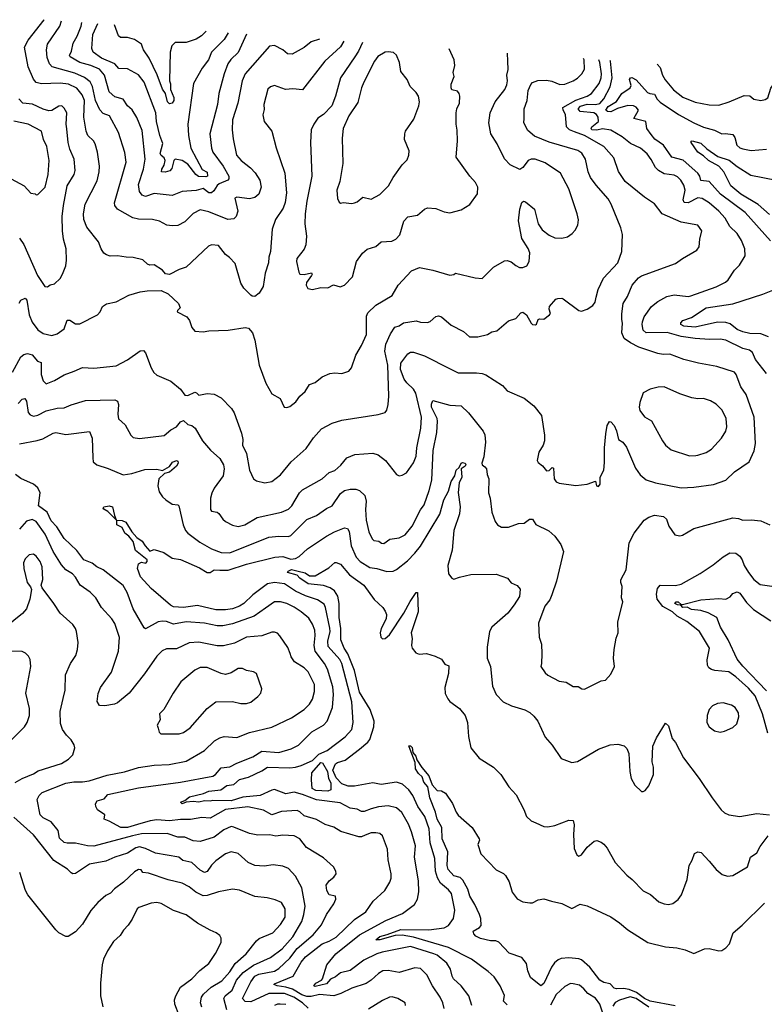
# Model space of a CAD drawing. Extents: x 1245432 to 1420865, y 606325 to 671314.
# Tile 125 of 256: x 1302657 to 1307969, y 660504 to 667531. Entities that reach past the tile are written whole.
import ezdxf

# ---------------------------------------------------------------- set-up
doc = ezdxf.new("R2010")
doc.units = 0

msp = doc.modelspace()

# ---------------------------------------------------------------- linework, layer by layer
at = {"layer": '0CON20XD'}
for points in [[(1304968.4, 667378.5), (1304945, 667338.2), (1304834.7, 667235.3), (1304675, 667030.6), (1304605, 667036.9), (1304552.3, 667032.3), (1304475, 667060), (1304445, 667052.5), (1304427.5, 667035), (1304398, 666925), (1304400.7, 666889.3), (1304390.7, 666850.7), (1304401.2, 666805), (1304456.2, 666735), (1304487.4, 666617.4), (1304547.5, 666435), (1304560.8, 666295), (1304549.6, 666225), (1304536.8, 666185), (1304482.2, 666105), (1304458.2, 666035), (1304445, 665877.5), (1304433.6, 665835), (1304431.1, 665795), (1304407.9, 665722.1), (1304394.2, 665625.8), (1304365, 665580), (1304335, 665556.2), (1304315, 665556.7), (1304305, 665563.8), (1304255, 665613.8), (1304235, 665650), (1304195, 665791.2), (1304154.4, 665834.4), (1304125, 665854), (1304075, 665918.6), (1304025, 665922.9), (1304003.3, 665915), (1303843.3, 665765), (1303795, 665748), (1303725, 665711.2), (1303695.9, 665715.9), (1303675, 665743.8), (1303615, 665782), (1303585, 665779.2), (1303568.8, 665785), (1303535, 665817.5), (1303465, 665833.1), (1303415.4, 665835.4), (1303355, 665845.6), (1303302.8, 665842.8), (1303275, 665851.9), (1303257.5, 665865), (1303236.9, 665895), (1303219.4, 665945), (1303135, 666050.8), (1303113.8, 666105), (1303111.2, 666145), (1303122.7, 666215), (1303209.1, 666380.9), (1303224.6, 666445), (1303226.2, 666485), (1303212.7, 666585), (1303195, 666643.8), (1303182.2, 666665), (1303143.1, 666703.1), (1303130.4, 666735), (1303114.6, 666835), (1303117.8, 666955), (1303102.4, 666995), (1303063.2, 667043.2), (1303005, 667070.3), (1302945, 667076.7), (1302811.9, 667071.9), (1302775, 667081.9), (1302755.5, 667105.5), (1302717.5, 667195), (1302690, 667335), (1302716.2, 667385), (1302830.5, 667529.5), (1302831.1, 667530.7)], [(1304795, 667391.1), (1304735, 667372.2), (1304685, 667332.9), (1304600, 667285), (1304567, 667287), (1304535, 667316.7), (1304475, 667346.2), (1304438.3, 667341.7), (1304266, 667144), (1304243.9, 667095), (1304212.7, 666935), (1304174.6, 666815), (1304171.5, 666745), (1304179.3, 666679.3), (1304203.3, 666565), (1304236.9, 666525), (1304303.2, 666473.2), (1304336.7, 666436.7), (1304368.7, 666385), (1304378.2, 666335), (1304363.7, 666286.3), (1304335, 666262.1), (1304295, 666252.9), (1304206.2, 666263.8), (1304192, 666258), (1304212, 666165), (1304200, 666125), (1304185, 666108.8), (1304142.5, 666105), (1304005, 666159.5), (1303945, 666174.4), (1303895, 666147.1), (1303835, 666088.6), (1303785, 666062), (1303745, 666058.6), (1303707.5, 666065), (1303655, 666092.5), (1303605, 666105.6), (1303505, 666107.5), (1303464.2, 666115.8), (1303355, 666179.4), (1303334.3, 666204.3), (1303333.1, 666223.1), (1303416.2, 666515), (1303406.6, 666583.4), (1303360.5, 666725), (1303297.5, 666845), (1303251.6, 666861.6), (1303228.3, 666888.3), (1303197.5, 666955), (1303176.2, 667055), (1303158.3, 667088.3), (1303118.7, 667118.7), (1303050, 667150), (1302889.4, 667195), (1302868.2, 667215), (1302851.7, 667261.7), (1302848, 667315), (1302855.4, 667355), (1302942, 667485), (1302954.4, 667522)], [(1304274.9, 667428), (1304214.4, 667295.6), (1304162.6, 667247.4), (1304141.1, 667215), (1304115.3, 667145), (1304078.2, 667005), (1304068, 666925), (1304012.5, 666715), (1304024.7, 666615), (1304034.7, 666585), (1304107.5, 666485), (1304149.5, 666415), (1304149.4, 666395), (1304140.6, 666385), (1304080.7, 666359.3), (1304065, 666347.6), (1304041.2, 666308.8), (1304025, 666294), (1304005, 666296.1), (1303965, 666325.3), (1303915, 666312.6), (1303815, 666305.5), (1303745, 666276.5), (1303615, 666290), (1303555, 666269.2), (1303529.2, 666279.2), (1303511.5, 666305), (1303503.8, 666355), (1303540.8, 666465), (1303550.6, 666535), (1303529.5, 666739.5), (1303492.9, 666832.9), (1303458, 666888), (1303426.7, 666916.7), (1303395, 666964.3), (1303335, 666979.6), (1303293.8, 667015), (1303260.8, 667135), (1303225, 667177.8), (1303165, 667203.8), (1303086.3, 667226.3), (1303015.8, 667265.8), (1303012.5, 667275), (1303026.2, 667305), (1303037, 667363), (1303067.6, 667412.4), (1303094.7, 667485), (1303099.4, 667511.7)], [(1304143.5, 667437.4), (1304115, 667388.2), (1304025, 667298.6), (1304002.7, 667245), (1303958.1, 667185), (1303896.9, 667075), (1303856, 666785), (1303860, 666705), (1303876.9, 666615), (1303958.8, 666461.2), (1303995, 666442.2), (1303996, 666414), (1303985, 666408.7), (1303932.2, 666412.2), (1303913.2, 666425), (1303855, 666499.7), (1303815, 666525.4), (1303765, 666534.2), (1303757.1, 666525), (1303741.3, 666468.7), (1303728.3, 666451.7), (1303695, 666442), (1303669.4, 666445), (1303669.5, 666465), (1303686.7, 666493.3), (1303695.5, 666525), (1303686.6, 666545), (1303665, 666562), (1303659.6, 666575), (1303678.2, 666648.2), (1303656.1, 666705), (1303632.9, 666805), (1303628.9, 666865), (1303543.7, 667083.7), (1303505, 667136.7), (1303425, 667180), (1303365, 667182.2), (1303334.8, 667214.8), (1303240.9, 667255), (1303179.7, 667299.7), (1303171.8, 667325), (1303177.5, 667425), (1303214.5, 667503.5)], [(1303985.8, 667448.6), (1303983.1, 667445), (1303954.6, 667415), (1303915, 667392.3), (1303845, 667368), (1303765, 667367.1), (1303741.9, 667345), (1303730.7, 667299.3), (1303725.3, 667095.3), (1303733, 667073), (1303733, 667033), (1303755.2, 666975), (1303755.2, 666955), (1303745, 666935.3), (1303725, 666929.3), (1303710, 666945), (1303697.4, 667005), (1303674.8, 667034.9), (1303637.3, 667137.3), (1303580.3, 667255), (1303540.4, 667315), (1303533.9, 667335), (1303525, 667355.5), (1303475, 667388.7), (1303425, 667404.5), (1303375, 667404.3), (1303360.6, 667415), (1303333.1, 667495)], [(1305102.2, 667368.7), (1305073.1, 667305), (1305048.5, 667265), (1304944.6, 667115), (1304909.1, 666985), (1304883.3, 666916.7), (1304822.9, 666855), (1304783.1, 666826.9), (1304754.5, 666785), (1304736.5, 666745), (1304731.5, 666655), (1304741.5, 666415), (1304704.6, 666235.4), (1304692.7, 666145), (1304690.4, 666075), (1304702.7, 665985), (1304698.9, 665925), (1304685, 665894), (1304634.4, 665825.6), (1304630.8, 665805), (1304647.7, 665727.7), (1304655.7, 665715.7), (1304685, 665711.5), (1304737.5, 665725), (1304742, 665715), (1304738.1, 665705), (1304703.9, 665656.1), (1304699.2, 665635), (1304712.7, 665612.7), (1304745, 665604), (1304805, 665618.8), (1304855, 665616.2), (1304895, 665638.8), (1304944, 665624), (1304973, 665637), (1305030, 665695), (1305060, 665805), (1305101.2, 665865), (1305135.8, 665894.2), (1305198.3, 665911.7), (1305235, 665944.2), (1305310.9, 665949.1), (1305341.2, 665965), (1305368.6, 665995), (1305396, 666094), (1305425, 666123.1), (1305495, 666135.7), (1305545, 666178.6), (1305565, 666187.1), (1305625, 666183.1), (1305685, 666158.6), (1305725, 666151.2), (1305805, 666173.8), (1305868.6, 666211.4), (1305921.7, 666288.3), (1305926, 666335), (1305909.1, 666369.1), (1305867.5, 666415), (1305770.5, 666550.5), (1305780, 666665), (1305778.3, 666741.7), (1305770, 666785), (1305771.2, 666865), (1305775.9, 666894.1), (1305793.8, 666935), (1305795.8, 666985.8), (1305792, 667005), (1305780.9, 667020.9), (1305740.5, 667030.5), (1305734.2, 667044.2), (1305735, 667070), (1305756.5, 667125), (1305748.8, 667155), (1305760.6, 667205), (1305755.4, 667245), (1305721.4, 667323.2)], [(1302651.7, 665508.3), (1302665, 665528), (1302695, 665544.5), (1302708.7, 665528.7), (1302723.6, 665423.6), (1302745, 665370.9), (1302785, 665316.7), (1302825, 665291.1), (1302885, 665276.4), (1302925, 665288.6), (1302974.2, 665325), (1302995, 665385.5), (1303015, 665386.8), (1303055, 665360), (1303085, 665361.3), (1303210.8, 665425), (1303231.2, 665445), (1303247.5, 665485), (1303275, 665503.3), (1303345, 665516), (1303434.2, 665565.8), (1303515, 665588.8), (1303565, 665596), (1303665, 665597.5), (1303715, 665573.3), (1303790, 665505), (1303802.5, 665475), (1303782.5, 665455), (1303780, 665445), (1303849.7, 665409.7), (1303868, 665385), (1303884.4, 665334.4), (1303905, 665306.7), (1303965, 665302), (1304005, 665309.2), (1304145, 665314), (1304265, 665333.3), (1304289.3, 665329.3), (1304316.7, 665295), (1304333.9, 665243.9), (1304364.2, 665065), (1304413.3, 664936.7), (1304455, 664860), (1304515, 664826.7), (1304543.3, 664765), (1304563, 664763), (1304585, 664770), (1304626.6, 664803.4), (1304654.2, 664845), (1304692.1, 664877.9), (1304725, 664926.2), (1304765, 664942.5), (1304815, 664982), (1304870, 665005), (1304905, 665010), (1304955, 665006.2), (1305005, 665022.5), (1305023.3, 665045), (1305054.4, 665135.6), (1305095.6, 665204.4), (1305131.2, 665285), (1305131.9, 665415), (1305140.7, 665439.3), (1305197, 665493), (1305315, 665561.4), (1305355.8, 665635), (1305451.7, 665738.3), (1305508.7, 665761.3), (1305605, 665743.4), (1305725, 665708), (1305755, 665712.5), (1305765, 665722.5), (1305905, 665688.9), (1305955, 665683.1), (1306035.9, 665764.1), (1306115, 665810), (1306135, 665812), (1306163, 665803), (1306195.6, 665775.6), (1306223.2, 665763.2), (1306245, 665762.9), (1306273.8, 665775), (1306291.1, 665805), (1306295, 665867.5), (1306285, 665898), (1306239.7, 665969.7), (1306214.6, 666094.6), (1306225, 666177.5), (1306238.8, 666225), (1306250, 666235), (1306265, 666232), (1306329.2, 666179.2), (1306355.6, 666075), (1306385, 666030.6), (1306435, 665993.1), (1306475, 665974.4), (1306525, 665971.9), (1306565, 665981.9), (1306597.5, 666005), (1306620.6, 666029.4), (1306638.1, 666065), (1306642.1, 666102.1), (1306634.4, 666144.4), (1306575, 666324), (1306514.6, 666434.6), (1306405, 666510), (1306335, 666535.5), (1306305, 666535.6), (1306285, 666525.8), (1306245, 666476.2), (1306225, 666462.5), (1306155, 666495.7), (1306115, 666538), (1306062.5, 666645), (1306016.9, 666715), (1306004.6, 666795), (1306013.1, 666865), (1306048.9, 666945), (1306117.3, 667032.7), (1306132.3, 667065), (1306136.2, 667095), (1306131.8, 667135), (1306140.5, 667175), (1306138.5, 667235), (1306135.8, 667292.8)], [(1305025, 666220), (1305045, 666223.3), (1305065, 666230), (1305105, 666264.2), (1305165, 666250.8), (1305226.8, 666283.2), (1305288, 666345), (1305322, 666405), (1305385, 666493.8), (1305420, 666530), (1305432.5, 666565), (1305434.2, 666594.2), (1305402, 666675), (1305403.3, 666715), (1305408.8, 666735), (1305468.6, 666821.4), (1305503.8, 666915), (1305508.9, 666945), (1305502.5, 666985), (1305485, 667011.2), (1305443.2, 667053.2), (1305420, 667105), (1305375, 667160.8), (1305365.9, 667225.9), (1305345, 667278), (1305323.9, 667296.1), (1305285, 667301.4), (1305265, 667297.8), (1305212.1, 667267.9), (1305187.3, 667235), (1305111.5, 667085), (1305095.4, 667045), (1305069.4, 666940.6), (1305005, 666845.7), (1304963.8, 666755), (1304956.5, 666685), (1304962.5, 666505), (1304940, 666375), (1304920, 666315), (1304923.3, 666255), (1304935, 666227.5), (1304945, 666222.5), (1304965, 666226.7), (1305025, 666220)], [(1305301.8, 665288.2), (1305333.8, 665336.2), (1305363.8, 665346.2), (1305395, 665367.8), (1305485, 665380.6), (1305515, 665371.9), (1305565, 665368.6), (1305585, 665376), (1305625, 665412.9), (1305645, 665416.7), (1305665, 665409.4), (1305735, 665350.6), (1305822, 665305), (1305865, 665267.8), (1305925, 665268.1), (1305995, 665282.9), (1306025, 665302.5), (1306059.4, 665310.6), (1306145, 665381.2), (1306195, 665398), (1306231.9, 665438.1), (1306245, 665442.5), (1306272.5, 665425), (1306305, 665364), (1306315, 665356), (1306336.7, 665353.3), (1306343.3, 665356.7), (1306355, 665390), (1306365, 665396.2), (1306395.8, 665394.2), (1306436.7, 665425), (1306443.3, 665435), (1306433.3, 665465), (1306437.5, 665485), (1306482.5, 665535), (1306495, 665540), (1306525, 665542.5), (1306535, 665537.5), (1306645, 665456.2), (1306665, 665451.2), (1306705, 665464), (1306745, 665491.2), (1306762, 665515), (1306770.3, 665549.7), (1306782.5, 665605), (1306821.4, 665685), (1306924.2, 665795), (1306953.2, 665876.8), (1306957.4, 665997.4), (1306945.4, 666045.4), (1306877.3, 666215), (1306855, 666252.5), (1306769.1, 666349.1), (1306730, 666405), (1306712.1, 666445), (1306693.6, 666535), (1306668, 666578), (1306637.9, 666597.9), (1306435, 666656.7), (1306330.2, 666700.2), (1306280.8, 666740.8), (1306253.1, 666795), (1306255.5, 666824.5), (1306255.6, 666895), (1306276.9, 666953.1), (1306285.3, 667025), (1306302.7, 667067.3), (1306315, 667081.5), (1306354.1, 667095.9), (1306415, 667099.4), (1306452.5, 667092.5), (1306509.4, 667069.4), (1306545, 667070.4), (1306605, 667093.5), (1306635, 667113.3), (1306666.7, 667145), (1306685, 667176.7), (1306683.2, 667245), (1306679.5, 667252.8)], [(1306615, 666729.8), (1306578.9, 666745), (1306556.9, 666765), (1306550.8, 666855), (1306533.5, 666885), (1306531.5, 666905), (1306623.8, 666956.2), (1306705.6, 666985), (1306735, 667004.7), (1306789.7, 667075), (1306804.3, 667115), (1306807, 667145), (1306795.2, 667225), (1306787.9, 667244.8)], [(1307985.3, 665005.3), (1307906.5, 665105), (1307885.3, 665155.3), (1307862, 665172), (1307815, 665184.5), (1307695, 665242.5), (1307655, 665250.5), (1307578.9, 665248.9), (1307475, 665254.8), (1307375, 665270.4), (1307275, 665298.3), (1307126.7, 665296.7), (1307104.4, 665315), (1307096.5, 665355), (1307098.8, 665375), (1307110.8, 665409.2), (1307163.3, 665485), (1307210.3, 665519.7), (1307273.8, 665555), (1307325, 665566.2), (1307425, 665555.4), (1307445, 665559.3), (1307625, 665623.6), (1307692, 665658), (1307710.8, 665675), (1307757, 665743), (1307791.7, 665778.3), (1307832, 665845), (1307829.4, 665895), (1307805.4, 665955.4), (1307774.4, 666005), (1307723.6, 666055), (1307689.5, 666115), (1307645, 666164.6), (1307575, 666223.1), (1307525, 666254.6), (1307495, 666258.6), (1307425, 666222.8), (1307397.2, 666227.2), (1307390.6, 666245), (1307404.1, 666315), (1307395, 666350), (1307374.4, 666385), (1307349.6, 666409.6), (1307325, 666422.1), (1307255, 666431.1), (1307213.4, 666453.4), (1307191.5, 666475), (1307162.4, 666532.4), (1307133.5, 666573.5), (1307085, 666612.9), (1307015, 666647.3), (1306955, 666693.8), (1306875, 666741.5), (1306815, 666752.5), (1306775, 666741.3), (1306738.8, 666745), (1306732.9, 666755), (1306739.2, 666765), (1306787, 666803), (1306784, 666835), (1306770.8, 666855), (1306752.2, 666865), (1306655, 666875.4), (1306640, 666895), (1306656.3, 666913.7), (1306705, 666927), (1306764.4, 666925.6), (1306796.4, 666933.6), (1306823.1, 666965), (1306869.5, 667050.5), (1306883.7, 667116.3), (1306871, 667235), (1306868.5, 667238.9)], [(1307203.9, 667214.3), (1307225, 667188.8), (1307241.4, 667135), (1307262.6, 667102.6), (1307320, 667030), (1307387, 666977), (1307475, 666941.4), (1307575, 666922.5), (1307645, 666921.4), (1307717.5, 666945), (1307825, 666990), (1307865, 666986.7), (1307894.1, 666964.1), (1307945, 666953.8), (1307975, 666960), (1307995, 666973.3), (1308015, 667042.5), (1308073.8, 667125), (1308076.3, 667150.6)], [(1308012, 665952), (1307831.5, 666155), (1307655.6, 666285.6), (1307575.5, 666375), (1307515, 666382.5), (1307508.1, 666415), (1307495.3, 666435), (1307388.9, 666528.9), (1307308.8, 666548.8), (1307250, 666635), (1307188.5, 666678.5), (1307162, 666712), (1307130, 666755), (1307124, 666805), (1307037.1, 666825), (1307071.1, 666885), (1307055, 666907.3), (1307035, 666916.7), (1306995, 666919.4), (1306922, 666898), (1306875, 666873.6), (1306851.1, 666875), (1306837.2, 666885), (1306855, 666910.7), (1306914.2, 666945.8), (1306951.4, 667005), (1307012.9, 667045), (1307017.8, 667062.2), (1307008.1, 667105), (1307014.1, 667115.9), (1307022.5, 667117.5), (1307055, 667101), (1307135, 667012.2), (1307152.9, 667002.9), (1307185, 666998.6), (1307203.9, 666963.9), (1307225, 666942.5), (1307355.6, 666855), (1307465, 666794.7), (1307535, 666763.6), (1307612.7, 666742.7), (1307665, 666716.5), (1307692.5, 666717.5), (1307745, 666712), (1307758.9, 666688.9), (1307771.9, 666635), (1307795, 666615.7), (1307815, 666608.1), (1307875, 666596.9), (1307985, 666606.5)], [(1302655, 665971.2), (1302685, 665926.2), (1302783.8, 665705), (1302835, 665626.7), (1302855, 665623.3), (1302875, 665637.5), (1302905, 665646.7), (1302945, 665683.8), (1302962.5, 665715), (1302985.6, 665774.4), (1302990.6, 665815), (1302987.3, 665895), (1302969.6, 665965), (1302963.1, 666023.1), (1302959.7, 666125), (1302968.8, 666205), (1302995, 666346.2), (1303045.5, 666425), (1303051.8, 666455), (1303044.5, 666535), (1303015, 666606), (1303002, 666655), (1302992.7, 666752.7), (1302988.8, 666785), (1302993.1, 666865), (1302975, 666898.8), (1302957, 666917), (1302935, 666914.2), (1302885, 666882.5), (1302865, 666880.6), (1302825, 666891.8), (1302749, 666929), (1302678, 666935), (1302650.4, 666965)], [(1302595, 666395.7), (1302688.8, 666345), (1302735, 666293.3), (1302767, 666287), (1302775, 666280), (1302786.4, 666283.6), (1302837.5, 666335), (1302858.9, 666425), (1302866.7, 666525), (1302849.5, 666625), (1302825.6, 666675), (1302811.4, 666735), (1302715.9, 666785.9), (1302615, 666805.4)], [(1302645, 664790.8), (1302675, 664821.4), (1302693.9, 664826.1), (1302705, 664807.5), (1302716.9, 664726.9), (1302730.8, 664710.8), (1302755, 664702), (1302785, 664708.6), (1302845, 664738.9), (1302925, 664758.8), (1302975, 664759.6), (1303025, 664782), (1303125, 664813.9), (1303335, 664818), (1303355, 664807.5), (1303362, 664785), (1303355.7, 664715), (1303361.4, 664681.4), (1303408.8, 664638.8), (1303450, 664565), (1303465, 664550), (1303511.2, 664541.2), (1303686.9, 664563.1), (1303735.2, 664604.7), (1303775, 664626.2), (1303805, 664661.8), (1303825, 664669.7), (1303855, 664642.2), (1303885, 664634.3), (1303908.6, 664615), (1303960, 664525), (1304018.3, 664458.3), (1304085, 664398.6), (1304109.6, 664355), (1304116.4, 664325), (1304107.5, 664275), (1304045, 664187.1), (1304028.3, 664151.7), (1304017.3, 664115), (1304017.1, 664035), (1304025, 664024.3), (1304065, 664015.7), (1304077.4, 664007.4), (1304106, 663965), (1304125, 663948.6), (1304175, 663922.9), (1304215, 663913.1), (1304263.8, 663925), (1304351.1, 663978.9), (1304525, 664016.9), (1304575, 664037.5), (1304598.1, 664061.9), (1304652.7, 664155), (1304673.1, 664175), (1304815, 664254), (1304865, 664298.6), (1304905, 664312.9), (1304948.6, 664351.4), (1304990, 664405), (1305048.6, 664428.6), (1305175, 664437.1), (1305215, 664425.8), (1305266, 664385), (1305345, 664283.8), (1305365, 664276), (1305385, 664279.2), (1305415, 664295.8), (1305465, 664368), (1305485.4, 664414.6), (1305490.5, 664475), (1305518.2, 664615), (1305523.3, 664695), (1305483.6, 664865), (1305465.4, 664895), (1305418.5, 664938.5), (1305400.2, 664965), (1305373.9, 665035), (1305375, 665078.8), (1305425, 665145.8), (1305445, 665158.1), (1305465, 665157.5), (1305545, 665132.5), (1305728.5, 665038.5), (1305785, 665011.4), (1305915, 665010), (1305955, 665005.5), (1305981.2, 664995), (1306100.3, 664920.3), (1306135, 664882), (1306255, 664830.6), (1306325, 664774.3), (1306379.5, 664705), (1306400, 664565), (1306400, 664525), (1306391.2, 664495), (1306361.2, 664445), (1306349.2, 664385), (1306355, 664371.2), (1306385.7, 664345.7), (1306415, 664310), (1306435, 664314), (1306455, 664333.8), (1306465, 664330), (1306468.8, 664255), (1306485, 664232), (1306505, 664222.5), (1306625, 664207.5), (1306705, 664216.2), (1306765, 664237.5), (1306772.5, 664205), (1306785, 664200), (1306797.1, 664215), (1306798.8, 664265), (1306824, 664315), (1306829.2, 664370.8), (1306829.2, 664475), (1306838.8, 664575), (1306847.5, 664635), (1306865, 664662.5), (1306875, 664660), (1306897.5, 664635), (1306915, 664597.5), (1306928.8, 664535), (1306958.8, 664515), (1306985, 664480), (1307049.8, 664329.8), (1307082.2, 664282.2), (1307125, 664247.5), (1307192.5, 664225), (1307375, 664189.5), (1307465, 664193.6), (1307606.6, 664213.4), (1307695.4, 664244.6), (1307756.2, 664305), (1307860.8, 664375), (1307897.4, 664452.6), (1307905.6, 664505), (1307896.1, 664695), (1307838.9, 664855), (1307800.3, 664910.3), (1307768.2, 664998.2), (1307755, 665015.5), (1307630, 665055), (1307499.1, 665079.1), (1307395, 665105.6), (1307295, 665144.4), (1307248.2, 665141.8), (1307208.5, 665148.5), (1307073.2, 665193.2), (1307013.5, 665223.5), (1306970, 665255), (1306952.9, 665295), (1306957.5, 665365), (1306951.2, 665391.2), (1306951.7, 665431.7), (1306961.9, 665505), (1306991.8, 665555), (1307025, 665635.8), (1307070.9, 665689.1), (1307092.3, 665702.3), (1307335, 665790), (1307385, 665826), (1307487.5, 665885), (1307505, 665910), (1307508, 665965), (1307523.8, 666025), (1307495, 666063.8), (1307375, 666085.7), (1307241.2, 666145), (1307185.7, 666215.7), (1307113.2, 666263.2), (1306975.7, 666375), (1306928.3, 666448.3), (1306895.6, 666545), (1306822.9, 666625), (1306685, 666703.7), (1306615, 666729.8)], [(1308005, 666140.6), (1307925, 666212.2), (1307800.5, 666285), (1307729.4, 666345), (1307679.1, 666445), (1307643.8, 666485), (1307570.7, 666525), (1307535, 666559.7), (1307495, 666584.7), (1307447.1, 666655), (1307446.7, 666663.3), (1307455, 666665.6), (1307515, 666650), (1307559, 666609), (1307638.2, 666555), (1307717.1, 666527.1), (1307775, 666482.5), (1307871.5, 666421.5), (1308055, 666385.8)], [(1307997.7, 665267.7), (1307945, 665289.1), (1307865, 665291.3), (1307815, 665302.4), (1307775, 665320.7), (1307725, 665359.5), (1307695, 665369.5), (1307635, 665371.5), (1307475, 665335.2), (1307395, 665342.9), (1307373.9, 665355), (1307373.4, 665366.6), (1307386.6, 665383.4), (1307449.2, 665405), (1307555, 665473.6), (1307745, 665502.8), (1307957.2, 665572.8), (1308066.1, 665613.9)], [(1302605, 665015.7), (1302664.7, 665125.3), (1302685, 665140.5), (1302712.6, 665147.4), (1302745, 665137.8), (1302784.5, 665094.5), (1302810.8, 665085), (1302809.1, 664999.1), (1302823.6, 664953.6), (1302845, 664932), (1302905, 664955.7), (1302975, 664997.1), (1303045, 665022), (1303105, 665047.5), (1303185, 665044.3), (1303345, 665060), (1303425, 665102.5), (1303515, 665168), (1303539.7, 665169.7), (1303555, 665153.3), (1303594.3, 665045), (1303613, 665013), (1303635, 664993.8), (1303735, 664950), (1303805, 664893.8), (1303835, 664852), (1303855, 664847.5), (1303905, 664872), (1303918.3, 664868.3), (1303935, 664851.2), (1303995, 664862.5), (1304045, 664858.2), (1304095, 664832.5), (1304166.5, 664756.5), (1304186, 664725), (1304238.8, 664578.8), (1304249.1, 664535), (1304245.9, 664494.1), (1304274.4, 664435), (1304295.5, 664315.5), (1304323.8, 664255), (1304345, 664240), (1304405.9, 664225.9), (1304455, 664235.8), (1304518, 664282), (1304593.8, 664375), (1304699.2, 664470.8), (1304753.1, 664546.9), (1304809.1, 664610.9), (1304885, 664650.8), (1304955, 664672.5), (1305215, 664713.3), (1305265, 664727.5), (1305276.2, 664745), (1305285.8, 664785), (1305289.2, 664845), (1305284.1, 665065), (1305261.9, 665165), (1305268.8, 665215), (1305301.8, 665288.2)], [(1307435, 664418.5), (1307479.8, 664420.2), (1307495, 664423.3), (1307555, 664442.7), (1307592.5, 664465), (1307663.1, 664545), (1307695, 664594), (1307701.3, 664625), (1307695.8, 664685), (1307668, 664745), (1307625, 664786.9), (1307585, 664810.8), (1307535, 664826.9), (1307495, 664824.3), (1307452.1, 664832.1), (1307365, 664859.4), (1307255, 664910.5), (1307211.7, 664908.3), (1307155.6, 664894.4), (1307105, 664866.7), (1307081.3, 664798.7), (1307075.5, 664765), (1307080.8, 664740.8), (1307115, 664697.5), (1307165, 664668.8), (1307242, 664525), (1307264.2, 664495), (1307305, 664460.6), (1307435, 664418.5)], [(1302655, 664504.5), (1302782.3, 664527.7), (1302821.1, 664538.9), (1302895, 664580.8), (1302915, 664585.7), (1302985, 664570.8), (1303155, 664592.5), (1303173.8, 664545), (1303178.1, 664405), (1303180, 664375), (1303208, 664355), (1303288.6, 664328.6), (1303395, 664282.2), (1303457.5, 664292.5), (1303550.5, 664319.5), (1303635, 664324), (1303675.4, 664314.6), (1303725, 664342.3), (1303747.6, 664372.4), (1303775, 664383.6), (1303785, 664380.6), (1303787.9, 664365), (1303774.8, 664345), (1303725, 664302.2), (1303688.8, 664291.2), (1303648.6, 664255), (1303643.3, 664205), (1303650.7, 664160.7), (1303675, 664126), (1303698.8, 664105), (1303745, 664074.2), (1303785, 664068.8), (1303791.7, 664061.7), (1303821.8, 663925), (1303840.5, 663885), (1303857.1, 663865), (1303941.7, 663801.7), (1304024.7, 663754.7), (1304095, 663728.5), (1304155, 663726.2), (1304435, 663837.2), (1304505, 663843.9), (1304575, 663842.5), (1304591.3, 663848.7), (1304705, 663964.2), (1304775, 663993.1), (1304845, 664041.9), (1304885, 664061.4), (1304945, 664148.9), (1304975, 664170.5), (1305015, 664180.9), (1305055, 664180.5), (1305081.5, 664171.5), (1305118, 664135), (1305129.2, 664095), (1305123.5, 664035), (1305128.8, 663958.8), (1305147.1, 663875), (1305172, 663825), (1305183.6, 663813.6), (1305219.5, 663809.5), (1305237.5, 663795), (1305255, 663792), (1305296.9, 663823.1), (1305365, 663832.2), (1305405.6, 663855), (1305457.5, 663915), (1305516.3, 664033.7), (1305542.1, 664067.9), (1305578.8, 664171.2), (1305595.7, 664244.3), (1305607.2, 664455), (1305633.3, 664585), (1305638.3, 664665), (1305635.7, 664685), (1305594.8, 664765), (1305595, 664786.7), (1305605, 664813.8), (1305725, 664779.2), (1305806.7, 664775), (1305858.8, 664725), (1305962, 664595), (1305975, 664567.5), (1305980.9, 664515), (1305968, 664412), (1305954.6, 664364.6), (1305956, 664355), (1305975, 664338.8), (1305986.2, 664325), (1305991.2, 664285), (1306003.8, 664253.8), (1306001.1, 664155), (1306011.9, 664115), (1306024.3, 664015), (1306048.8, 663948.8), (1306065.8, 663925.8), (1306095, 663908.8), (1306145, 663908), (1306215, 663935.8), (1306255, 663938), (1306293.3, 663965), (1306315, 663965.6), (1306338.9, 663928.9), (1306431.7, 663881.7), (1306474, 663845), (1306516.4, 663786.4), (1306535.6, 663735.6), (1306486.1, 663523.9), (1306453.3, 663425), (1306438.5, 663391.5), (1306402.2, 663345), (1306357.1, 663225), (1306362.5, 663125), (1306380, 663075), (1306381.2, 663005), (1306380, 662935), (1306373.8, 662915), (1306405, 662870), (1306425, 662852.5), (1306505, 662808.8), (1306555, 662803.3), (1306605, 662772), (1306642, 662772), (1306667.5, 662755), (1306685, 662752), (1306805, 662812.5), (1306835, 662816.7), (1306875, 662858.8), (1306900, 662915), (1306891.9, 662975), (1306896.7, 663035), (1306912.4, 663117.6), (1306925.8, 663155.8), (1306925, 663230), (1306959.2, 663375), (1306950, 663405), (1306954.2, 663485), (1306944.4, 663515), (1306945.8, 663534.2), (1306984.3, 663605), (1307005, 663797.5), (1307040, 663865), (1307111.2, 663958.8), (1307145, 663980.6), (1307185, 663994.2), (1307250, 663985), (1307270, 663965), (1307288.8, 663915), (1307330, 663855), (1307365, 663846.2), (1307385, 663851.2), (1307465, 663898.6), (1307745, 663975.6), (1307785, 663972), (1307815, 663958.8), (1307875, 663961.4), (1307945, 663954.4), (1308008.8, 663925)], [(1305882.2, 660495), (1305860, 660565), (1305805.5, 660635), (1305751.8, 660685), (1305741.2, 660705), (1305730.6, 660755), (1305705, 660796.2), (1305635, 660853.8), (1305610.8, 660865), (1305445, 660916.9), (1305243, 660877), (1305205, 660864.7), (1305111.4, 660818.6), (1305015, 660746.2), (1304945, 660728.2), (1304910.8, 660699.2), (1304875, 660682.4), (1304845, 660650.3), (1304765, 660630), (1304755.8, 660635), (1304768.5, 660655), (1304808.9, 660675), (1304816.9, 660685), (1304847.8, 660785), (1304910.9, 660865), (1305080.2, 660999.8), (1305268.8, 661101.2), (1305388.1, 661151.9), (1305473, 661217), (1305494.3, 661255), (1305503.2, 661306.8), (1305502.5, 661385), (1305473.2, 661553.2), (1305480, 661635), (1305452.5, 661735), (1305429.4, 661789.4), (1305383.6, 661873.6), (1305345, 661906.7), (1305285, 661920.5), (1305216.6, 661913.4), (1305165, 661898.8), (1305115, 661880.8), (1305095, 661879.5), (1305065, 661895.6), (1305014.5, 661904.5), (1304942.5, 661942.5), (1304775, 661962.5), (1304675, 662001.4), (1304615, 662017.8), (1304555, 662004.9), (1304474.4, 662035.6), (1304455, 662032.8), (1304373.1, 661995), (1304247.8, 661982.2), (1304165, 661956.7), (1304035, 661959.4), (1304015, 661953.2), (1303975, 661955.7), (1303935, 661945.8), (1303895, 661950.8), (1303843.8, 661946.2), (1303815, 661934.4), (1303802.9, 661947.1), (1303835, 661957.5), (1303869.2, 661985), (1303969.1, 662009.1), (1304005.4, 662024.6), (1304091.1, 662035), (1304133.7, 662066.3), (1304185, 662071.9), (1304225, 662107.8), (1304288.1, 662125), (1304385, 662170), (1304425, 662196.7), (1304585, 662191.7), (1304625, 662195.8), (1304665, 662208.1), (1304745, 662244.6), (1304791.8, 662288.2), (1304850.6, 662315), (1304978.5, 662411.5), (1305025.6, 662465), (1305035.7, 662515), (1305026.7, 662663.3), (1304954, 662935), (1304940.2, 662965), (1304858, 663058), (1304855.8, 663095), (1304870.4, 663165), (1304869.2, 663189.2), (1304839.1, 663335), (1304829.1, 663359.1), (1304781.2, 663391.2), (1304695, 663419), (1304625, 663451.6), (1304545, 663503.9), (1304475, 663514.7), (1304425, 663505.3), (1304319.1, 663425), (1304255, 663364.7), (1304225, 663344.2), (1304175, 663325.9), (1304125, 663318.6), (1304055, 663318.1), (1303925, 663349.1), (1303825, 663334.7), (1303755, 663341.5), (1303732.2, 663352.2), (1303595, 663472.2), (1303518.1, 663555), (1303497.5, 663615), (1303505, 663647.5), (1303525, 663658.8), (1303556.8, 663653.2), (1303566.4, 663663.6), (1303565.4, 663675), (1303483.6, 663743.6), (1303465, 663805.8), (1303435, 663845.6), (1303406.9, 663866.9), (1303387.8, 663907.8), (1303350, 663925), (1303350.7, 663959.3), (1303387.4, 663957.4), (1303415, 663944.4), (1303456.5, 663875), (1303492.2, 663835), (1303530, 663810), (1303551.5, 663775), (1303585, 663738.8), (1303615, 663750), (1303685, 663728.8), (1303745, 663688.8), (1303805, 663678.8), (1303938.9, 663618.9), (1303995, 663584.4), (1304015, 663585.6), (1304045, 663603.8), (1304085, 663601.2), (1304145, 663601.6), (1304275, 663645.8), (1304477.5, 663695), (1304535, 663700), (1304591.7, 663681.7), (1304625, 663684.8), (1304651.1, 663698.9), (1304710, 663755), (1304845, 663845.2), (1304903.6, 663876.4), (1304975, 663904.2), (1304995, 663898.8), (1305007.8, 663877.8), (1305020.6, 663775), (1305058, 663695), (1305085, 663664.6), (1305155, 663620), (1305205, 663613.1), (1305275, 663593.1), (1305320, 663595), (1305345, 663607.8), (1305422.3, 663667.7), (1305476.2, 663723.8), (1305516, 663774), (1305655, 664000.6), (1305682.2, 664105), (1305716.9, 664165), (1305735.6, 664234.4), (1305760, 664275), (1305771.4, 664315), (1305792, 664335), (1305805.8, 664365), (1305815, 664369.6), (1305835, 664365.6), (1305840, 664355), (1305835.5, 664345), (1305805.7, 664324.3), (1305811.5, 664265), (1305791.5, 664225), (1305784, 664156), (1305798.7, 664055), (1305794.8, 664005), (1305753.8, 663885), (1305741.5, 663745), (1305711.9, 663635), (1305715.9, 663575.9), (1305740, 663545), (1305755, 663538.8), (1305795, 663552), (1305875, 663571.1), (1306055, 663573.1), (1306135.5, 663545.5), (1306162.3, 663512.3), (1306205, 663493.3), (1306227.7, 663467.7), (1306222.9, 663415), (1306185, 663354.4), (1306139.1, 663295), (1306025.5, 663194.5), (1306008.6, 663165), (1305991.7, 663051.7), (1305992, 662975), (1306014.3, 662914.3), (1306030, 662775), (1306055.9, 662715.9), (1306105, 662663.3), (1306165, 662633.8), (1306260, 662605), (1306295, 662585.7), (1306325, 662560), (1306352.5, 662525), (1306405, 662410), (1306454.2, 662354.2), (1306518.8, 662258.8), (1306595, 662230), (1306635, 662236.7), (1306785, 662323.8), (1306870, 662355), (1306925, 662360), (1306968.3, 662348.3), (1306988.3, 662328.3), (1307003, 662293), (1307010, 662165), (1307018.8, 662115), (1307045, 662067.5), (1307093.6, 662023.6), (1307105, 662022.5), (1307119.3, 662030.7), (1307145, 662062.5), (1307178.1, 662145), (1307177.3, 662197.3), (1307168, 662235), (1307174.2, 662345), (1307200, 662405), (1307265, 662510), (1307285, 662490), (1307310.5, 662400.5), (1307335, 662372.5), (1307391.7, 662261.7), (1307504.4, 662114.4), (1307596.4, 661976.4), (1307661.9, 661891.9), (1307685, 661870.6), (1307715, 661855.6), (1307795, 661843.1), (1307915, 661866), (1308005, 661855.7)], [(1304385, 662310.6), (1304505, 662300), (1304593.6, 662326.4), (1304645, 662352.9), (1304740.5, 662449.5), (1304825, 662496.9), (1304851.1, 662525), (1304887.3, 662622.7), (1304895.8, 662715), (1304890.1, 662770.1), (1304853.2, 662895), (1304831.5, 662935), (1304764, 663024), (1304757.8, 663065), (1304764.5, 663135), (1304761.2, 663175), (1304745, 663217.5), (1304718.7, 663258.7), (1304665.7, 663305), (1304615, 663339.1), (1304563.4, 663363.4), (1304516.7, 663376.7), (1304473.8, 663375), (1304410.7, 663330.7), (1304329.2, 663275), (1304175, 663218), (1304105, 663204), (1304065, 663205.9), (1303975, 663224.6), (1303845, 663234.1), (1303755, 663216.1), (1303705, 663236.2), (1303675, 663237.9), (1303645, 663232.2), (1303554.5, 663184.5), (1303545, 663190), (1303466.1, 663326.1), (1303423.3, 663443.3), (1303395, 663491.9), (1303253.3, 663605), (1303207.1, 663625), (1303173.2, 663653.2), (1303114.4, 663675), (1303065, 663742.5), (1303018, 663785), (1302975, 663828), (1302921.3, 663911.3), (1302882.2, 663955), (1302851.5, 664015), (1302791.7, 664061.7), (1302802.5, 664155), (1302785, 664190.8), (1302755, 664216.5), (1302665, 664257.1), (1302627.8, 664285)], [(1303345, 663962.5), (1303285, 664021.9), (1303256.7, 664036.7), (1303252.5, 664045), (1303257.5, 664055), (1303295, 664062.2), (1303319.4, 664055), (1303332, 663992), (1303345, 663962.5)], [(1304715, 660476.8), (1304675, 660513.3), (1304612.9, 660555), (1304545, 660579.7), (1304435, 660580.4), (1304305, 660521.2), (1304264.6, 660524.6), (1304245.2, 660545), (1304306.7, 660665), (1304335, 660704.1), (1304362.1, 660717.9), (1304475, 660741.1), (1304505, 660758.6), (1304585, 660832.4), (1304635, 660902.8), (1304750.7, 660999.3), (1304809.2, 661070.7), (1304845, 661143.8), (1304898.7, 661221.3), (1304912.5, 661255), (1304908.8, 661275), (1304865, 661286.2), (1304848.2, 661315), (1304843.7, 661355), (1304865, 661383.8), (1304898.1, 661411.9), (1304913.8, 661435), (1304912.7, 661455), (1304895.9, 661485), (1304825, 661548.2), (1304702.2, 661622.2), (1304654.2, 661684.2), (1304615, 661706.7), (1304535, 661710.8), (1304485, 661703.8), (1304442.3, 661712.3), (1304355, 661711.2), (1304295, 661723.8), (1304185, 661768.9), (1304165, 661771.8), (1304111.8, 661748.2), (1304045, 661697.7), (1303945, 661664.7), (1303895, 661671.5), (1303835, 661695.8), (1303785, 661697.6), (1303708.2, 661721.8), (1303525, 661720.6), (1303461.5, 661705), (1303185, 661633.4), (1303140, 661635), (1303055, 661654.5), (1302995, 661652.9), (1302975, 661659.2), (1302939.5, 661689.5), (1302930.5, 661745), (1302881.1, 661805), (1302824.4, 661835), (1302802.9, 661855), (1302782.2, 661965), (1302794.4, 661995), (1302815.8, 662015), (1302985, 662080.9), (1303041.7, 662091.7), (1303105, 662090.9), (1303151.5, 662098.5), (1303280.5, 662139.5), (1303405, 662163.8), (1303504.4, 662194.4), (1303615, 662210.5), (1303723.8, 662216.2), (1303845, 662238.2), (1303974.3, 662315), (1304045.7, 662384.3), (1304084.5, 662405.5), (1304115.8, 662414.2), (1304205, 662407.8), (1304295, 662444.5), (1304455, 662482.5), (1304595, 662548.5), (1304685, 662608.2), (1304723.5, 662645), (1304745, 662682), (1304760.4, 662735), (1304760, 662785), (1304715.8, 662875.8), (1304685.7, 662905.7), (1304618.1, 662948.1), (1304593.9, 662983.9), (1304586.9, 663006.9), (1304569.4, 663049.4), (1304513.4, 663133.4), (1304495, 663152), (1304475, 663160), (1304455, 663159.2), (1304385, 663133.1), (1304275, 663122.9), (1304188.1, 663081.9), (1304111.7, 663061.7), (1304065, 663061.5), (1303935, 663087.3), (1303865, 663084.6), (1303775, 663040.5), (1303705, 663041.5), (1303673, 663027), (1303635, 662988.6), (1303547.6, 662862.4), (1303438, 662725), (1303355, 662656.2), (1303334, 662646), (1303265, 662634), (1303225, 662636.7), (1303208.8, 662665), (1303217.3, 662722.7), (1303234, 662765), (1303310.6, 662875), (1303362.5, 663025), (1303367.9, 663122.1), (1303335, 663221.2), (1303315, 663254), (1303241.4, 663335), (1303200.8, 663405), (1303159.2, 663445), (1303088.6, 663495), (1303055, 663552.9), (1303034, 663575), (1302985, 663605.6), (1302955, 663641.1), (1302895.6, 663735.6), (1302838.2, 663858.2), (1302775, 663950.4), (1302745, 663964), (1302705, 663951.6), (1302655.3, 663895)], [(1302625, 662085.8), (1302675, 662115.5), (1302755, 662147.5), (1302788.9, 662171.1), (1302955, 662223.1), (1303005, 662252.9), (1303036.2, 662285), (1303050, 662335), (1303046, 662355), (1303025, 662391.2), (1302990, 662425), (1302962.5, 662465), (1302946.8, 662506.8), (1302945.5, 662594.5), (1302965.8, 662685.8), (1302980.6, 662745), (1302983.7, 662856.3), (1303019.4, 662935), (1303057.2, 662992.8), (1303068.6, 663035), (1303072.9, 663085), (1303061.4, 663165), (1303055.5, 663185.5), (1303035.4, 663215.4), (1302945.8, 663295), (1302900.6, 663365), (1302816, 663475), (1302810, 663495), (1302820.6, 663535), (1302816.9, 663625), (1302803.6, 663663.6), (1302775, 663702.5), (1302755, 663716), (1302725, 663712), (1302696.6, 663683.4), (1302682.7, 663655), (1302685.4, 663615), (1302710, 663515), (1302734.2, 663484.2), (1302740.8, 663465), (1302730, 663395), (1302704.4, 663325), (1302676.4, 663293.6), (1302553.8, 663193.8)], [(1307995, 662440), (1307955, 662576), (1307903.9, 662705), (1307855, 662760.4), (1307765, 662840.6), (1307715, 662875.5), (1307615, 662886.7), (1307592.1, 662892.1), (1307574, 662905), (1307564.2, 662925), (1307561.7, 662961.7), (1307578.9, 663045), (1307507.5, 663165), (1307415, 663236.1), (1307347.1, 663275), (1307314.5, 663305), (1307243.7, 663343.7), (1307205.5, 663395), (1307199.7, 663430.3), (1307207.9, 663472.1), (1307225, 663494.3), (1307335, 663493.8), (1307375, 663501.8), (1307512.1, 663577.9), (1307605, 663640), (1307675, 663696.9), (1307723.8, 663725), (1307765, 663724), (1307795, 663701.2), (1307810, 663675), (1307825.7, 663635), (1307855.6, 663585), (1307895, 663534.4), (1307940.2, 663500.2), (1308055, 663482.5)], [(1306135, 660499.2), (1306107.8, 660525), (1306115, 660567.5), (1306085.4, 660635.4), (1306040.8, 660700.8), (1305997.7, 660737.7), (1305880.8, 660825), (1305715, 660908.4), (1305465, 660982.4), (1305385, 660996.2), (1305335.2, 660994.8), (1305225, 660963.5), (1305196.2, 660965), (1305225, 660988.8), (1305278.3, 661001.7), (1305375, 661037.9), (1305575, 661034.7), (1305685, 661050.3), (1305715.6, 661065), (1305750.4, 661115), (1305760, 661175), (1305737.1, 661295), (1305715, 661320), (1305658.6, 661368.6), (1305636.2, 661406.2), (1305622.3, 661455), (1305618.6, 661545), (1305584.8, 661655), (1305578.8, 661755), (1305545.8, 661845), (1305498, 661915), (1305462.2, 661995), (1305433.8, 662035), (1305386.5, 662075), (1305345, 662088.1), (1305235, 662071.8), (1305175.2, 662085.3), (1305045, 662061.6), (1305000.3, 662060.3), (1304955, 662077.3), (1304915, 662120), (1304891, 662175), (1304910.8, 662219.2), (1304925, 662230.2), (1304978.9, 662245), (1305080.5, 662325), (1305141.1, 662375), (1305155.7, 662394.3), (1305183.3, 662485), (1305185.7, 662525), (1305156.6, 662606.6), (1305081.6, 662731.6), (1305044.3, 662885), (1304998, 663005), (1304972, 663045), (1304946.8, 663105), (1304946.6, 663185), (1304935.2, 663265), (1304935.7, 663365), (1304926, 663416), (1304903.6, 663453.6), (1304872.5, 663475), (1304825, 663491.8), (1304715, 663504.3), (1304655.7, 663545), (1304637.3, 663567.3), (1304567.5, 663585), (1304571.9, 663595), (1304595, 663606.3), (1304643.9, 663593.9), (1304693.9, 663583.9), (1304725, 663561.4), (1304765, 663561.5), (1304861.5, 663618.5), (1304905, 663656.2), (1304915, 663658), (1304945, 663644.4), (1305009.4, 663569.4), (1305112.3, 663495), (1305185, 663392.5), (1305246.6, 663336.6), (1305265, 663310), (1305274, 663285), (1305270.8, 663255), (1305234.5, 663185), (1305227.3, 663155), (1305233.6, 663125), (1305245, 663113.1), (1305265, 663115.6), (1305295, 663141.4), (1305397.7, 663295), (1305442.2, 663377.8), (1305485, 663442), (1305495, 663443.3), (1305498.8, 663305), (1305463.1, 663196.9), (1305450, 663155), (1305456, 663115), (1305452, 663065), (1305456.2, 663045), (1305482.4, 663012.4), (1305507.3, 663002.7), (1305557.7, 663007.7), (1305619.5, 662989.5), (1305665, 662967.5), (1305690.7, 662930.7), (1305718.8, 662918.8), (1305716, 662865), (1305689.2, 662765), (1305693, 662723), (1305710, 662685), (1305725.7, 662665.7), (1305794.2, 662614.2), (1305834.3, 662564.3), (1305852, 662515), (1305857.5, 662415), (1305874.2, 662335), (1305935, 662261.2), (1306037.1, 662197.1), (1306090, 662145), (1306145.9, 662055.9), (1306198.3, 661998.3), (1306253.8, 661895), (1306273.3, 661845), (1306305, 661813.3), (1306338, 661798), (1306395, 661772.5), (1306425, 661770), (1306475, 661780.8), (1306575, 661817.5), (1306605, 661816.7), (1306611.2, 661785), (1306607.5, 661715), (1306612.9, 661615), (1306630.5, 661570.5), (1306645, 661560), (1306665, 661571.2), (1306705, 661626.2), (1306755, 661668), (1306775, 661672), (1306805, 661660.8), (1306825, 661646), (1306847.2, 661617.2), (1306905.9, 661515.9), (1306987.5, 661425), (1307026.7, 661395), (1307105, 661313.8), (1307157.3, 661287.3), (1307215.9, 661235.9), (1307255, 661220), (1307285, 661216), (1307316.8, 661223.2), (1307355, 661252), (1307376.9, 661285), (1307418, 661395), (1307433.8, 661495), (1307455, 661533.3), (1307470.3, 661579.7), (1307495, 661592.5), (1307517.8, 661587.8), (1307576.2, 661525), (1307625.6, 661465.6), (1307669.1, 661429.1), (1307705, 661417.5), (1307745, 661422.5), (1307848.8, 661485), (1307870, 661555), (1307916.4, 661583.6), (1307939.4, 661630.6), (1307996.4, 661705)], [(1307985, 662741.2), (1307815, 662917.6), (1307775, 662967.3), (1307712.1, 663105), (1307655.4, 663195), (1307630, 663265), (1307568, 663298), (1307514.9, 663314.9), (1307450.4, 663320.4), (1307418.7, 663338.7), (1307386.7, 663335), (1307372.7, 663352.7), (1307348.6, 663355), (1307329.6, 663365), (1307339.4, 663375), (1307355, 663375.1), (1307375, 663357.5), (1307385, 663356.2), (1307515, 663389.7), (1307645, 663400), (1307695, 663395.8), (1307725, 663411.9), (1307745, 663435.7), (1307775, 663447.8), (1307795, 663437.8), (1307842.2, 663372.2), (1307891.2, 663321.2), (1308015, 663240.5)], [(1302595, 662390), (1302691.2, 662485), (1302709.2, 662515), (1302725.6, 662565), (1302725.6, 662615), (1302699.4, 662725), (1302735.6, 662915), (1302732, 662965), (1302719.5, 662989.5), (1302698.9, 663008.9), (1302675, 663020.6), (1302584.5, 663024.5)], [(1303663.9, 662433.9), (1303795, 662434.4), (1303825, 662444.2), (1303872.9, 662477.1), (1303994.4, 662615), (1304055, 662661.4), (1304175, 662666), (1304235, 662650), (1304275, 662651.4), (1304305, 662660.8), (1304355, 662700), (1304376.7, 662725), (1304383.3, 662755), (1304346, 662865), (1304325, 662877.5), (1304275, 662885.8), (1304245, 662899.2), (1304215, 662899.2), (1304165, 662868.6), (1304125, 662858.1), (1304095, 662864.4), (1303995, 662907.5), (1303945, 662906.9), (1303905, 662889.4), (1303805.5, 662804.5), (1303750.8, 662725), (1303685, 662606.7), (1303655, 662576.7), (1303658.8, 662535), (1303636.7, 662495), (1303643.8, 662475), (1303652.5, 662445), (1303663.9, 662433.9)], [(1307653.3, 662446.7), (1307685, 662453.3), (1307745, 662478.8), (1307773.8, 662505), (1307787.1, 662555), (1307784.4, 662585), (1307761.7, 662621.7), (1307735, 662639.2), (1307675, 662654.2), (1307635, 662650), (1307600, 662635), (1307575, 662606.7), (1307560.8, 662565), (1307559.2, 662515), (1307575, 662484), (1307613.3, 662455), (1307653.3, 662446.7)], [(1305683.8, 660475), (1305676.5, 660515), (1305656.5, 660555), (1305601.5, 660635), (1305560.6, 660715), (1305515, 660759.1), (1305475, 660763.5), (1305365, 660730.9), (1305285, 660746.2), (1305247.6, 660742.4), (1305215.3, 660724.7), (1305165, 660675.6), (1305127.6, 660652.4), (1305025, 660619.6), (1304948.3, 660581.7), (1304897.5, 660565), (1304795, 660574.7), (1304735, 660559.3), (1304705, 660559.5), (1304670.6, 660570.6), (1304602.4, 660612.4), (1304555, 660626.8), (1304494.3, 660635), (1304470.8, 660645), (1304475, 660650), (1304608.1, 660705), (1304665.3, 660805), (1304695, 660841.8), (1304815.5, 660935), (1304865.2, 660954.8), (1304915, 660984), (1305045, 661108.2), (1305125, 661163.2), (1305179.3, 661240.7), (1305261.1, 661315), (1305297.3, 661375), (1305306.9, 661405), (1305306.9, 661435), (1305285.3, 661535.3), (1305281.7, 661611.7), (1305244.3, 661705), (1305225, 661722.2), (1305197.3, 661727.3), (1305165, 661726.6), (1305122, 661712), (1305095, 661700), (1305075, 661698.9), (1304947.2, 661737.2), (1304897.2, 661767.2), (1304835, 661787.5), (1304773.3, 661823.3), (1304685, 661850), (1304655, 661877.5), (1304635, 661887.1), (1304525, 661878.9), (1304455, 661857.1), (1304395, 661890), (1304285, 661912.7), (1304125, 661893.8), (1304015, 661832.2), (1303955, 661836.4), (1303875, 661822.5), (1303803.1, 661823.1), (1303725, 661813.1), (1303635, 661819.4), (1303587.7, 661812.3), (1303496.4, 661786.4), (1303425, 661765.3), (1303377.5, 661765), (1303295, 661811.4), (1303258.8, 661825), (1303263.3, 661855), (1303212.2, 661892.2), (1303199.5, 661915), (1303197.1, 661935), (1303210, 661955), (1303259.2, 661970.8), (1303285, 662001.5), (1303505, 662048.2), (1303805, 662088), (1304035, 662132.3), (1304054.4, 662145), (1304095, 662192.2), (1304155, 662197.8), (1304205, 662225.5), (1304319.9, 662270.1), (1304385, 662310.6)], [(1307332, 660492), (1307154.4, 660525.6), (1307115, 660544.1), (1307057.6, 660587.6), (1307005, 660609), (1306963.2, 660616.8), (1306913.5, 660613.5), (1306897.9, 660617.9), (1306868.9, 660648.9), (1306825, 660660.2), (1306795.5, 660675.5), (1306725, 660769.4), (1306665, 660820), (1306645, 660828.5), (1306574.8, 660835.2), (1306519.2, 660830.8), (1306498.1, 660821.9), (1306471.4, 660798.6), (1306450.5, 660769.5), (1306395, 660652), (1306375, 660636.2), (1306300, 660695), (1306282.2, 660742.2), (1306271.5, 660795), (1306238.3, 660838.3), (1306148.6, 660868.6), (1306075, 660946.5), (1306054.4, 660955.6), (1306015, 660956.9), (1305945, 660973.3), (1305910.3, 660990.3), (1305895.7, 661005.7), (1305892, 661025), (1305937.7, 661052.3), (1305947.8, 661065), (1305945.4, 661115), (1305936.3, 661145), (1305904.7, 661215), (1305867.1, 661275), (1305853.6, 661325), (1305819.1, 661389.1), (1305798.1, 661408.1), (1305755, 661421.4), (1305713.1, 661465), (1305705.6, 661495), (1305710.8, 661590.8), (1305670, 661685), (1305667.9, 661765), (1305634.6, 661825), (1305623.3, 661875), (1305582.9, 661977.1), (1305568, 662055), (1305540, 662090), (1305526.8, 662126.8), (1305501.6, 662151.6), (1305480.6, 662185), (1305478.5, 662228.5), (1305441.2, 662321.2), (1305432, 662348), (1305445, 662348.1), (1305457.7, 662337.7), (1305460.9, 662300.9), (1305481.9, 662275), (1305489.2, 662249.2), (1305524.7, 662194.7), (1305575.5, 662135.5), (1305599.2, 662069.2), (1305635, 662030), (1305667, 662027), (1305695, 662010), (1305745, 661936.7), (1305770, 661875), (1305784.5, 661854.5), (1305885.7, 661765), (1305933.8, 661685), (1305936.2, 661675), (1305926.2, 661643.8), (1305947.2, 661577.2), (1306055, 661464.2), (1306107.8, 661437.8), (1306123, 661423), (1306148.1, 661378.1), (1306170.5, 661305), (1306205, 661257.5), (1306245, 661234.4), (1306295, 661228), (1306315, 661228.8), (1306355, 661250), (1306395, 661257.5), (1306450.5, 661239.5), (1306525, 661222.9), (1306595, 661186.7), (1306655, 661218.6), (1306705, 661207.5), (1306875, 661127.5), (1306936.4, 661086.4), (1306994.2, 661035), (1307138.8, 660945), (1307265, 660912.9), (1307345, 660905.7), (1307405, 660892), (1307465, 660866.7), (1307541.4, 660898.6), (1307575, 660901.4), (1307645, 660884.2), (1307665, 660888), (1307695, 660906.2), (1307721.2, 660935), (1307746.7, 661015), (1307810.9, 661069.1), (1307971.2, 661225)], [(1304855, 662024.3), (1304770, 662030), (1304742.5, 662045), (1304737.5, 662105), (1304741.4, 662155), (1304805, 662229.4), (1304816.1, 662226.1), (1304851.9, 662165), (1304860, 662115), (1304875.8, 662085), (1304877.1, 662035), (1304855, 662024.3)], [(1304134.5, 660465), (1304113.6, 660545), (1304123.5, 660565), (1304171.4, 660605), (1304203, 660677), (1304250.1, 660729.9), (1304325, 660783.5), (1304445, 660836.7), (1304529.6, 660900.4), (1304604.5, 660985.5), (1304668.7, 661095), (1304684, 661145), (1304692.1, 661205), (1304670, 661335), (1304625, 661417.5), (1304575, 661472.5), (1304535, 661489.5), (1304465, 661499.6), (1304400.7, 661489.3), (1304335, 661493.8), (1304287.1, 661515), (1304215, 661579.4), (1304165, 661592.5), (1304125, 661576.5), (1304055, 661528.2), (1304025, 661496.7), (1303995, 661451.9), (1303975, 661444.5), (1303945, 661460.4), (1303885, 661515.3), (1303820.5, 661530.5), (1303791.2, 661555), (1303625, 661582.7), (1303555, 661616.8), (1303512.2, 661627.8), (1303485, 661620.7), (1303425, 661581.6), (1303335, 661554.6), (1303271.2, 661525), (1303155, 661503.3), (1303055, 661437.1), (1303035, 661435.8), (1303025, 661442.5), (1302998, 661468), (1302900.7, 661530.7), (1302755, 661713.8), (1302615, 661839.6)], [(1303955, 660484), (1303947.3, 660515), (1303954.7, 660555), (1303967.1, 660575), (1304023.3, 660626.7), (1304098.3, 660671.7), (1304156.3, 660735), (1304193.4, 660795), (1304272.8, 660865), (1304345, 660957.8), (1304365, 660972.7), (1304462.9, 661015), (1304517.1, 661072.9), (1304550, 661125), (1304550.8, 661185), (1304525, 661231.4), (1304479.7, 661249.7), (1304423, 661263), (1304333.2, 661273.2), (1304225, 661319.2), (1304175, 661324.3), (1304075, 661305.6), (1303995, 661280.7), (1303965, 661278.9), (1303914.3, 661304.3), (1303865, 661341.8), (1303815, 661368.1), (1303715, 661393.1), (1303575, 661440.4), (1303534.3, 661444.3), (1303523.8, 661463.8), (1303505, 661465.6), (1303475, 661448.9), (1303396.9, 661375), (1303333, 661327), (1303305, 661295.8), (1303270.2, 661279.8), (1303215, 661230.8), (1303165, 661173.8), (1303105, 661076.2), (1303055, 661021.2), (1303002, 660988), (1302985, 660986.7), (1302935, 661013.8), (1302913.8, 661035), (1302714, 661285), (1302697.5, 661315), (1302656.7, 661445)], [(1303793.6, 660425), (1303763.8, 660505), (1303760.8, 660535), (1303770.5, 660565), (1303804.7, 660625.3), (1303884.3, 660685), (1303941.4, 660745), (1304005, 660794), (1304054.4, 660865.6), (1304093.8, 660945), (1304093.3, 660975), (1304083.3, 660995), (1304057.5, 661015), (1304015, 661032), (1303925, 661082.5), (1303845, 661142.2), (1303755, 661172.5), (1303665, 661222.5), (1303635, 661229.2), (1303595.6, 661225.6), (1303506, 661195), (1303494.5, 661185), (1303459.1, 661110.9), (1303431.3, 661068.7), (1303397.6, 661032.4), (1303374.4, 660995.6), (1303325, 660951.2), (1303281.9, 660885), (1303254.4, 660825), (1303244.2, 660785), (1303232, 660655), (1303234.2, 660565), (1303249.2, 660485)], [(1306825, 660420), (1306795, 660504.4), (1306765, 660548.1), (1306710.7, 660580.7), (1306682, 660615), (1306649.7, 660639.7), (1306605, 660650), (1306585, 660652), (1306545, 660631.4), (1306485, 660572.9), (1306442.7, 660497.2)], [(1305410, 660495), (1305406, 660515), (1305355, 660545.6), (1305315, 660556.4), (1305295, 660554.4), (1305245, 660531.1), (1305145, 660470)], [(1307145, 660484.2), (1307055, 660545.6), (1307012.8, 660557.2), (1306936.1, 660533.9), (1306904.3, 660515.7), (1306888.7, 660491.3)], [(1304555, 660501.3), (1304515.7, 660505.7), (1304494.8, 660505.2), (1304475, 660495.4)]]:
    msp.add_lwpolyline(points, dxfattribs=at)

doc.saveas('drawing.dxf')
